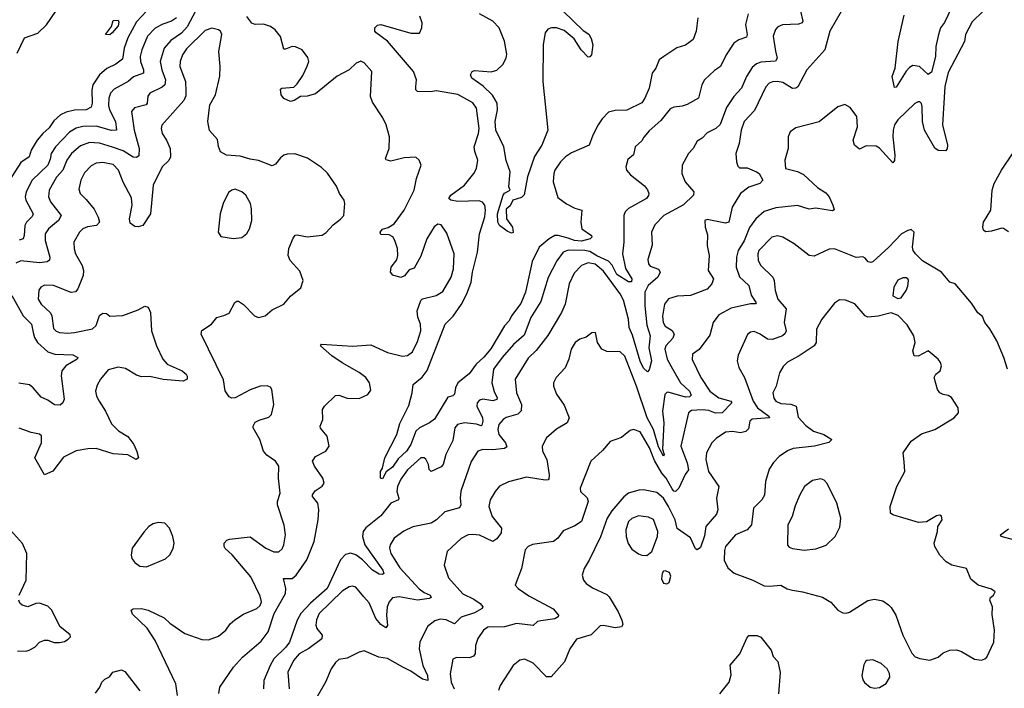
# Model space of a CAD drawing. Extents: x 1550320 to 1685906, y 509093 to 640511.
# Tile 115 of 256: x 1587787 to 1593671, y 572418 to 576414. Entities that reach past the tile are written whole.
import ezdxf

# ---------------------------------------------------------------- set-up
doc = ezdxf.new("R2010")
doc.units = 0

msp = doc.modelspace()

# ---------------------------------------------------------------- linework, layer by layer
at = {"layer": '0CON20XD'}
for points in [[(1590913.6, 576585), (1591155, 576350), (1591187.6, 576327.6), (1591202.1, 576302.1), (1591211.4, 576265), (1591203.3, 576205), (1591195, 576192.5), (1591185, 576190), (1591141.8, 576235), (1591100.1, 576300.1), (1591039.9, 576349.9), (1590995, 576365.4), (1590965, 576365.5), (1590943.1, 576356.9), (1590926.5, 576335), (1590914.7, 576265.3), (1590914.1, 576045), (1590942.5, 575755), (1590906.5, 575665), (1590864.2, 575595.8), (1590821.2, 575475), (1590801.5, 575368.5), (1590785, 575352.5), (1590734.2, 575335.8), (1590718.1, 575301.9), (1590695, 575282.5), (1590695.8, 575225), (1590732.2, 575175), (1590735, 575142.5), (1590725, 575138.8), (1590700.9, 575150.9), (1590655, 575184), (1590643.9, 575205), (1590643, 575255), (1590675.5, 575365), (1590685, 575376.7), (1590718.8, 575395), (1590710, 575415), (1590717.5, 575505), (1590695, 575572.5), (1590680.5, 575655), (1590632, 575755), (1590628.4, 575805), (1590641.9, 575875), (1590639.8, 575915), (1590613.1, 575963.1), (1590557.4, 576017.4), (1590489.4, 576065), (1590480.8, 576085), (1590490.8, 576105), (1590505, 576110.9), (1590605, 576103.1), (1590638, 576112), (1590675, 576146.9), (1590694.1, 576185), (1590697.7, 576207.7), (1590685, 576285.8), (1590651.8, 576365), (1590614.5, 576405), (1590535, 576449.6)], [(1593370.9, 576519.1), (1593313.1, 576396.9), (1593290, 576365), (1593276.5, 576325), (1593261.9, 576255), (1593259.5, 576195), (1593235, 576100.8), (1593215, 576087.1), (1593163.3, 576135), (1593125, 576140), (1593105, 576128.6), (1593085, 576106.7), (1593025, 576011.2), (1593015, 576010), (1593001.5, 576075), (1593017.9, 576125), (1593036.3, 576283.7), (1593071.6, 576441.6)], [(1588545, 576464.6), (1588485, 576402.5), (1588434, 576306), (1588411.6, 576245), (1588400.7, 576179.3), (1588361.4, 576148.6), (1588307.8, 576122.2), (1588264.5, 576085.5), (1588224.8, 576025.2), (1588217.6, 575992.4), (1588220.2, 575915), (1588215, 575890.6), (1588185, 575875.3), (1588115, 575874.1), (1588065, 575862.3), (1588030.9, 575845), (1587991, 575809), (1587962.9, 575767.1), (1587925, 575734.6), (1587892.5, 575695), (1587855.4, 575635), (1587843.5, 575595), (1587795, 575560), (1587660.4, 575355)], [(1588840.3, 576469.7), (1588788.2, 576371.9), (1588755, 576334.2), (1588689.9, 576290.1), (1588651.3, 576245), (1588626.5, 576165), (1588636.2, 576115), (1588658.9, 576055), (1588655.5, 576025), (1588639.6, 576010.4), (1588564.4, 575975), (1588553.4, 575956.6), (1588549.6, 575915), (1588543.1, 575905), (1588473.3, 575886.7), (1588455.6, 575865), (1588470.8, 575755), (1588501.2, 575645), (1588499.2, 575600.8), (1588485, 575590.5), (1588465, 575592.3), (1588405, 575629.8), (1588342.2, 575652.2), (1588265, 575676.7), (1588205, 575680), (1588149.7, 575660.3), (1588096, 575615), (1588068.6, 575575), (1588045.5, 575514.5), (1588006.3, 575473.7), (1587963.3, 575395), (1587960.4, 575355), (1587971.5, 575325), (1588035.5, 575245), (1588018.9, 575215), (1587959.1, 575165), (1587940.4, 575135), (1587939.1, 575095), (1587967.8, 574995), (1587965, 574976.7), (1587952, 574968), (1587905, 574961.4), (1587795, 574973.1), (1587765, 574958.9)], [(1587771.4, 576215), (1587816.2, 576305), (1587895, 576334.5), (1587946.8, 576383.2), (1588003.5, 576465)], [(1592453.6, 576465), (1592466.4, 576405), (1592462.5, 576395), (1592441.7, 576388.3), (1592345, 576384.1), (1592318, 576372), (1592303.3, 576356.7), (1592290, 576315), (1592303.3, 576226.7), (1592312.5, 576185), (1592303.3, 576166.7), (1592215, 576160.4), (1592190.1, 576149.9), (1592165, 576127.8), (1592129.6, 576075), (1592100.9, 576005), (1592053.7, 575956.3), (1592010.1, 575889.9), (1591971.9, 575788.1), (1591947.8, 575765), (1591895, 575739.1), (1591865, 575705.5), (1591835, 575688.6), (1591811.9, 575645), (1591784.3, 575615), (1591746.7, 575545), (1591744.4, 575495.6), (1591763.6, 575445), (1591815.7, 575385), (1591814.3, 575365), (1591752.9, 575307.1), (1591635.6, 575244.4), (1591582.6, 575187.4), (1591563.5, 575145), (1591566.8, 575066.8), (1591540.9, 574980.9), (1591545.3, 574955), (1591555, 574940.4), (1591603.9, 574923.9), (1591614.5, 574905), (1591601.2, 574875), (1591542.1, 574825), (1591523.3, 574785), (1591522.5, 574705), (1591535, 574588.8), (1591554.2, 574525), (1591546.4, 574453.6), (1591562.6, 574375), (1591549.1, 574320.9), (1591539.4, 574310.6), (1591515, 574332.1), (1591495, 574373.3), (1591448.6, 574528.6), (1591429.1, 574575), (1591424.4, 574625), (1591395, 574738.1), (1591374.7, 574775), (1591275, 574910.9), (1591225, 574952.7), (1591185, 574961.2), (1591145, 574945.5), (1591101.2, 574898.8), (1591071.2, 574835), (1591046.9, 574715), (1591024.3, 574665), (1590942.4, 574527.6), (1590872.9, 574437.1), (1590825, 574391.5), (1590748.8, 574265), (1590756.8, 574185), (1590786.2, 574115), (1590782.9, 574077.1), (1590763.6, 574056.4), (1590695, 574036.2), (1590675.7, 574025), (1590651.1, 573995), (1590644, 573966), (1590650.4, 573935), (1590691.1, 573885), (1590697.9, 573862.1), (1590685, 573852.2), (1590615, 573844.2), (1590554.5, 573845.5), (1590524.6, 573835.4), (1590485.4, 573774.6), (1590423.4, 573596.6), (1590418.5, 573555), (1590423.6, 573515), (1590415, 573496.9), (1590327.8, 573472.2), (1590278.6, 573425), (1590245, 573405.4), (1590137.4, 573382.6), (1590081.7, 573358.3), (1590025, 573315.6), (1590000, 573275), (1589997.7, 573255), (1590005.4, 573225), (1590058.5, 573138.5), (1590175, 573012.7), (1590205, 572990.4), (1590240.6, 572975), (1590245, 572960.8), (1590235, 572954.1), (1590165, 572944.5), (1590055, 572964.8), (1590015, 572958.2), (1589995, 572936), (1589983.2, 572905), (1589979, 572855), (1589985.3, 572794.7), (1589975, 572780), (1589945, 572798.9), (1589915, 572834.7), (1589875, 572928.6), (1589844.4, 572965), (1589795, 573021.9), (1589775, 573028.9), (1589755, 573025.6), (1589715, 572998.9), (1589577.1, 572865), (1589561.7, 572828.3), (1589556.2, 572795), (1589563.1, 572775), (1589594.5, 572735), (1589593.1, 572715), (1589515, 572656.5), (1589458.2, 572625), (1589423.5, 572585), (1589390, 572515), (1589396.7, 572415)], [(1592140.9, 576449.1), (1592124.4, 576385), (1592133.5, 576325), (1592130, 576310), (1592085, 576293.5), (1592055, 576274.3), (1592007.8, 576205), (1591974.3, 576135), (1591939.2, 576110.8), (1591879.4, 576055), (1591863.3, 576025), (1591843.7, 575946.3), (1591775, 575908.1), (1591745, 575897.1), (1591695, 575892), (1591675, 575881.2), (1591618.3, 575811.7), (1591549.4, 575750.6), (1591517.6, 575712.4), (1591505, 575690.8), (1591464.3, 575655), (1591455, 575606.2), (1591421.3, 575578.7), (1591410, 575535), (1591413.8, 575515), (1591437.9, 575487.9), (1591521.4, 575421.4), (1591538.3, 575398.3), (1591545.7, 575375), (1591545.5, 575364.5), (1591532.5, 575345), (1591424.3, 575285), (1591404.7, 575265.3), (1591397.3, 575245), (1591397.9, 575085), (1591390.2, 575015), (1591407.2, 574927.2), (1591444.4, 574865), (1591442.5, 574847.5), (1591425, 574847.5), (1591355, 574891.3), (1591327.3, 574947.3), (1591305, 574971.1), (1591235, 575002.1), (1591195, 575029.3), (1591165, 575035.1), (1591065, 575036.7), (1591034.4, 575025), (1590996.5, 574973.5), (1590945, 574874.3), (1590900.3, 574729.7), (1590842.3, 574635), (1590801.3, 574528.7), (1590737.6, 574472.4), (1590670.4, 574395), (1590619.3, 574325), (1590608.7, 574245), (1590622.6, 574192.6), (1590640, 574155), (1590638.6, 574145), (1590615, 574137.2), (1590554.1, 574145.9), (1590535, 574139.5), (1590521.2, 574125), (1590519.3, 574105), (1590551.9, 574035), (1590554.3, 574015), (1590548.2, 573991.8), (1590545, 573987.5), (1590517.4, 573997.4), (1590445, 574005.9), (1590404.2, 573995), (1590386.7, 573975), (1590375, 573898.8), (1590333.9, 573816.1), (1590318.2, 573755), (1590305, 573742.9), (1590245, 573714.3), (1590235, 573726.2), (1590230.9, 573755), (1590215, 573787.5), (1590205, 573795.4), (1590185, 573795.4), (1590105.4, 573725), (1590065, 573668.2), (1590044.7, 573625), (1590040.6, 573595), (1590053.6, 573555), (1590051.4, 573545), (1590005, 573524.4), (1589945, 573450), (1589855, 573377.5), (1589840.4, 573355), (1589835.3, 573325), (1589850, 573275), (1589956.9, 573125), (1589962.5, 573105), (1589955, 573099.4), (1589935, 573101.5), (1589895, 573124.5), (1589836.5, 573186.5), (1589795, 573215.7), (1589764.7, 573225.3), (1589735, 573218.8), (1589705, 573185.6), (1589624.3, 573015), (1589525, 572928), (1589467.8, 572865)], [(1592695, 576463.8), (1592628.5, 576345), (1592598.5, 576235), (1592490, 576115), (1592436.5, 576013.5), (1592425, 576004.5), (1592405, 576002.9), (1592348.1, 576038.1), (1592315, 576045.9), (1592286.5, 576043.5), (1592265.9, 576034.1), (1592246.4, 576013.6), (1592178.3, 575871.7), (1592116.9, 575805), (1592097.8, 575755), (1592086, 575674), (1592065.6, 575615), (1592070, 575565), (1592078.7, 575538.7), (1592088.9, 575528.9), (1592135, 575529.3), (1592190, 575505), (1592205.7, 575495), (1592228, 575455), (1592210, 575435), (1592145, 575413.6), (1592094.3, 575375), (1592045.3, 575294.7), (1592025, 575204.4), (1592005, 575197.9), (1591895, 575220), (1591881.2, 575215), (1591883.6, 575173.6), (1591897.7, 575127.7), (1591894.2, 575065), (1591906.7, 575005), (1591902.1, 574915), (1591933.3, 574865), (1591923.1, 574835), (1591895, 574803.5), (1591795, 574765.5), (1591715, 574761.5), (1591665, 574746), (1591640, 574715), (1591628.3, 574641.7), (1591632.9, 574605), (1591645, 574583.1), (1591686, 574556), (1591697.5, 574535), (1591689.5, 574510.5), (1591648.2, 574465), (1591642.5, 574445), (1591656, 574385), (1591688.6, 574328.6), (1591735.3, 574245), (1591789.5, 574195), (1591799.7, 574170.3), (1591789.8, 574160.2), (1591765, 574159.2), (1591662.4, 574187.6), (1591653.3, 574186.7), (1591642.7, 574175), (1591627.3, 574075), (1591636.4, 574005), (1591627.4, 573847.4), (1591638.2, 573815), (1591635, 573806.2), (1591605, 573862.5), (1591574.3, 573965), (1591537.3, 574035), (1591473.7, 574223.7), (1591404, 574404), (1591375, 574428.9), (1591295, 574431.9), (1591266.2, 574445), (1591240, 574485), (1591227.5, 574545), (1591205, 574543.3), (1591172.7, 574517.3), (1591135, 574505.6), (1591105.7, 574485), (1591083.1, 574445), (1591068, 574385), (1591047, 574333), (1590993.8, 574275), (1590976.2, 574245), (1590976.2, 574225), (1590995, 574176.7), (1591041.4, 574111.4), (1591070, 574035), (1591058.8, 574005), (1590995, 573967.8), (1590935.8, 573915), (1590910, 573865), (1590911.2, 573835), (1590937.1, 573785), (1590951.9, 573695), (1590950, 573670), (1590945, 573664), (1590927.3, 573662.7), (1590815, 573679.4), (1590708.3, 573651.7), (1590654.1, 573625.9), (1590628, 573595), (1590599.2, 573545), (1590591.4, 573505), (1590610.6, 573445), (1590667.1, 573375), (1590665, 573346.7), (1590638.5, 573311.5), (1590615, 573295.8), (1590535, 573333.5), (1590495, 573338.5), (1590467.5, 573335), (1590425, 573314.2), (1590342, 573235), (1590324.2, 573155), (1590349.1, 573079.1), (1590435, 572983.1), (1590501.8, 572951.8), (1590538, 572925), (1590554, 572905), (1590550, 572895), (1590505, 572868.6), (1590425, 572842.8), (1590385, 572803.6), (1590335, 572828.5), (1590298.9, 572831.1), (1590268.6, 572821.4), (1590223.2, 572786.8), (1590178.9, 572695), (1590174.5, 572655), (1590196.2, 572555), (1590223.4, 572495), (1590226.7, 572465), (1590195, 572472.4), (1590125, 572520.6), (1590076.2, 572545), (1589985, 572596.9), (1589933.6, 572603.6), (1589845, 572642), (1589815, 572634), (1589745, 572598.5), (1589695, 572591.1), (1589675, 572572.5), (1589648.9, 572535), (1589615.3, 572454.7), (1589552.3, 572347.7)], [(1593545, 576464.4), (1593478.6, 576401.4), (1593438.5, 576325), (1593433.3, 576285), (1593335, 576098.6), (1593315.3, 576015.3), (1593301.9, 575785), (1593330.5, 575665), (1593328.3, 575641.7), (1593318.8, 575631.2), (1593275, 575632.5), (1593255, 575645.6), (1593194.2, 575754.2), (1593182, 575805), (1593180.5, 575895), (1593175, 575913.8), (1593165, 575922.5), (1593155, 575924.2), (1593135, 575914.2), (1593035, 575816.5), (1593014.6, 575785), (1593006.9, 575755), (1593005.4, 575714.6), (1593017.3, 575605), (1593015, 575572.5), (1593005, 575558.8), (1592925.8, 575645.8), (1592905, 575658.5), (1592845, 575659.5), (1592805, 575641.5), (1592776.2, 575665), (1592767.5, 575695), (1592793.1, 575775), (1592789.2, 575835), (1592748.7, 575888.7), (1592717, 575907), (1592675.5, 575894.5), (1592565, 575804.4), (1592425, 575768.6), (1592392, 575745), (1592379.2, 575715), (1592378.6, 575645), (1592359.1, 575575), (1592362.5, 575525), (1592435, 575506.7), (1592469.8, 575489.8), (1592555, 575410.7), (1592605, 575378.9), (1592623.3, 575355), (1592646.5, 575306.5), (1592653, 575277), (1592645, 575271.2), (1592545, 575288.6), (1592505, 575282.7), (1592435, 575303.1), (1592305, 575290), (1592235, 575268.2), (1592185, 575224.5), (1592148.6, 575171.4), (1592116.6, 575093.4), (1592080.4, 575035), (1592070, 574995), (1592068, 574935), (1592088.3, 574878.3), (1592144.6, 574825), (1592157.8, 574767.8), (1592188.6, 574721.4), (1592184, 574716), (1592153.7, 574716.3), (1592039.3, 574690.7), (1591965, 574651.1), (1591931.8, 574605), (1591911.6, 574528.4), (1591846.4, 574443.6), (1591807.1, 574415), (1591805.7, 574384.3), (1591857.5, 574275), (1591910.8, 574195), (1591964.4, 574154.4), (1592036.2, 574135), (1592043.1, 574125), (1591985, 574064.7), (1591945, 574062.5), (1591905, 574079.6), (1591865, 574082.4), (1591802.1, 574077.9), (1591784.5, 574065), (1591737.1, 573865), (1591775, 573765.7), (1591783.1, 573725), (1591763, 573697), (1591725.8, 573615), (1591705, 573594.4), (1591695, 573595.7), (1591685, 573610), (1591650.9, 573675), (1591623.8, 573703.8), (1591580.3, 573780.3), (1591551.3, 573855), (1591495, 573950.8), (1591455, 573964.3), (1591435, 573959.2), (1591416.2, 573945), (1591382.4, 573917.6), (1591315, 573892.5), (1591269.8, 573840.2), (1591200, 573775), (1591136, 573615), (1591139.2, 573595), (1591177.6, 573557.6), (1591183.6, 573535), (1591143.5, 573415), (1591105, 573390), (1591035, 573358.8), (1591002, 573315), (1590976.2, 573295), (1590851.7, 573278.3), (1590825, 573266.5), (1590808.2, 573245), (1590785.6, 573135), (1590748.8, 573035), (1590766.2, 573015), (1590830.5, 572970.5), (1590974.1, 572894.1), (1591007.7, 572855), (1591005, 572844.6), (1590985, 572832.7), (1590902.1, 572822.1), (1590882, 572818), (1590855, 572794.4), (1590755, 572806.5), (1590685, 572786.6), (1590585, 572782.9), (1590558, 572765), (1590524, 572716), (1590510, 572675), (1590508.5, 572625), (1590498.9, 572611.1), (1590475, 572600), (1590397.7, 572602.3), (1590375, 572592.5), (1590359.4, 572505), (1590366.2, 572455), (1590383.3, 572415)], [(1588723.8, 576425), (1588695, 576405.4), (1588642.5, 576387.5), (1588597.1, 576362.9), (1588551.8, 576315), (1588516.6, 576235), (1588507.9, 576195), (1588509.8, 576165), (1588527.1, 576115), (1588526.2, 576095), (1588466.8, 576073.2), (1588435, 576045.4), (1588351.3, 575998.7), (1588330.4, 575975), (1588319.3, 575945), (1588317.8, 575902.2), (1588324.3, 575875), (1588358.8, 575805), (1588366.4, 575753.6), (1588335, 575753), (1588245, 575778.6), (1588165, 575775.3), (1588124.4, 575765.6), (1588085, 575742.2), (1588000.7, 575655), (1587975.3, 575615), (1587970.3, 575580.3), (1587954.7, 575545), (1587862.5, 575455), (1587826.9, 575385), (1587820.4, 575355), (1587823.6, 575335), (1587868.2, 575255), (1587861.5, 575238.5), (1587827.9, 575205), (1587817.2, 575185), (1587814.2, 575125), (1587807.7, 575105), (1587785, 575096.3)], [(1588325, 576324.4), (1588300, 576325), (1588336, 576374), (1588345, 576410), (1588375, 576412.5), (1588379.1, 576399.1), (1588375, 576378), (1588340.8, 576335), (1588325, 576324.4)], [(1588976.4, 572386.4), (1588982.5, 572425), (1589064.4, 572545), (1589118.9, 572605), (1589230, 572700), (1589272.5, 572755), (1589308.3, 572865), (1589374.7, 572985), (1589378.1, 573015), (1589364.6, 573075.4), (1589415, 573075.6), (1589440, 573095), (1589503.9, 573186.1), (1589547.4, 573295), (1589570.5, 573425), (1589575.3, 573485.3), (1589567.9, 573525), (1589537.8, 573565), (1589536.7, 573575), (1589552.4, 573597.6), (1589595, 573626.7), (1589605.9, 573644.1), (1589598, 573675), (1589548, 573745), (1589536, 573775), (1589555.5, 573804.5), (1589616.2, 573835), (1589636, 573865), (1589624, 573925), (1589585, 573973.3), (1589582, 573985), (1589599.2, 574025), (1589595.8, 574085), (1589608, 574105), (1589675, 574168.6), (1589695, 574170.6), (1589745, 574153.1), (1589815, 574150.8), (1589866.7, 574175), (1589885, 574200), (1589878.1, 574245), (1589855.6, 574275), (1589815, 574306.1), (1589713.2, 574363.2), (1589653.1, 574405), (1589583.8, 574465), (1589590, 574475), (1589775, 574462.7), (1589885, 574470.5), (1589985, 574425.5), (1590075, 574403.3), (1590105, 574408.1), (1590135, 574430), (1590165, 574491.2), (1590183.6, 574555), (1590181.8, 574595), (1590166.3, 574636.3), (1590161.5, 574675), (1590184.5, 574735.5), (1590195, 574745.8), (1590275, 574765.6), (1590315, 574790), (1590364.5, 574875), (1590378.5, 574925), (1590382.5, 575015), (1590339.1, 575139.1), (1590305, 575187.5), (1590285, 575191.9), (1590263.9, 575176.1), (1590219.7, 575105), (1590185, 575002), (1590145, 574930), (1590115, 574918.8), (1590085.7, 574884.3), (1590065, 574873.8), (1590016.7, 574886.7), (1590002.5, 574905), (1590007.5, 574935), (1590040.5, 574979.5), (1590046, 575005), (1590043.9, 575046.1), (1590029.4, 575095), (1590016.7, 575116.7), (1589995, 575128.8), (1589945, 575131.2), (1589940.4, 575145), (1589955, 575161.5), (1589988.2, 575171.8), (1590024.2, 575195), (1590085.6, 575275), (1590143.7, 575396.3), (1590158.5, 575465), (1590186.7, 575545), (1590175, 575574.3), (1590155, 575592), (1590085, 575588.6), (1590005, 575568.6), (1589976.2, 575576.2), (1589974, 575585), (1589995.5, 575645), (1589997.5, 575715), (1589976.4, 575785), (1589957.6, 575827.6), (1589895, 575922), (1589883.6, 575955), (1589891.2, 576105), (1589845, 576157.5), (1589826.2, 576166.2), (1589798.8, 576155), (1589755.4, 576114.6), (1589685, 576076.5), (1589555, 575970.6), (1589505, 575956.9), (1589465, 575956.2), (1589428.3, 575931.7), (1589405, 575926), (1589365, 575943.3), (1589350, 575965), (1589345, 576000), (1589354.1, 576005.9), (1589425, 576012), (1589445, 576031.4), (1589478.5, 576081.5), (1589505, 576136.2), (1589514.3, 576165), (1589509.1, 576189.1), (1589475, 576233.8), (1589435, 576252), (1589415, 576254), (1589375, 576237.5), (1589365, 576238.8), (1589345, 576314.2), (1589313.5, 576353.5), (1589285, 576373.8), (1589245, 576388.2), (1589195, 576386.4), (1589173.4, 576393.4), (1589143.8, 576433.8)], [(1591839.2, 576425), (1591828.9, 576345), (1591812.2, 576295), (1591765, 576262.2), (1591713, 576247), (1591635.6, 576194.4), (1591608, 576175), (1591587.5, 576125), (1591567.1, 576095), (1591548.4, 576005), (1591522.9, 575945), (1591505, 575918.2), (1591415, 575874.4), (1591345, 575872.2), (1591305, 575862.5), (1591267.2, 575822.8), (1591243.1, 575786.9), (1591211.5, 575725), (1591190, 575665), (1591085, 575618.9), (1591048, 575595), (1591018.6, 575565), (1590985.8, 575515), (1590978.6, 575495), (1590975.7, 575445), (1591002.6, 575352.6), (1591054.1, 575314.1), (1591105, 575287.6), (1591145.8, 575275.8), (1591140, 575205), (1591147.1, 575165), (1591204.4, 575125), (1591205.4, 575114.6), (1591195.5, 575104.5), (1591145, 575091.7), (1591102, 575095), (1591065, 575108.3), (1591005.3, 575124.7), (1590985, 575124.8), (1590951.3, 575105), (1590890.4, 575055), (1590849.9, 574970.1), (1590810.4, 574785), (1590781, 574719), (1590725.3, 574645), (1590711.2, 574615), (1590685, 574585.6), (1590601.8, 574448.2), (1590561.6, 574398.4), (1590515.3, 574355), (1590472.2, 574297.8), (1590406.1, 574245), (1590390.8, 574215), (1590384.5, 574175.5), (1590375, 574167.1), (1590345, 574159.1), (1590265, 574026.7), (1590235.7, 574005), (1590176, 573975), (1590154.5, 573955.5), (1590123.5, 573875), (1590098, 573835), (1590049.6, 573790.4), (1590015, 573739.2), (1589977.7, 573712.3), (1589955, 573671.2), (1589944.2, 573675), (1589943.5, 573715), (1589954.5, 573735), (1589969.6, 573795), (1590041.4, 573935), (1590058.9, 574001.1), (1590112.2, 574107.8), (1590133.3, 574185), (1590138.8, 574235), (1590193, 574277), (1590222.6, 574317.4), (1590329.6, 574595), (1590377.3, 574642.7), (1590427.6, 574715), (1590460, 574775), (1590484.3, 574845), (1590492.8, 574905), (1590523, 575025), (1590534.6, 575135), (1590565.8, 575235.8), (1590571.4, 575275), (1590567.5, 575305), (1590553.5, 575323.5), (1590532.7, 575332.7), (1590405, 575327.8), (1590362.5, 575335), (1590351.2, 575345), (1590364.2, 575365), (1590445, 575425.4), (1590501.2, 575495), (1590517.1, 575525), (1590525.5, 575575), (1590506.7, 575626.7), (1590503.8, 575653.8), (1590528.7, 575735), (1590532.2, 575765), (1590517.7, 575885), (1590495, 575918.1), (1590405, 575968.2), (1590275, 575989.1), (1590242.4, 575982.4), (1590164.3, 575984.3), (1590154.2, 575994.2), (1590154.4, 576015), (1590157.5, 576055), (1590139.5, 576105), (1589985.2, 576285.2), (1589917.1, 576335), (1589910, 576345), (1589910, 576365), (1589925, 576381.2), (1589945, 576385.6), (1590125, 576334.4), (1590175.5, 576334.5), (1590190.8, 576365), (1590192, 576395), (1590179.2, 576435)], [(1589367.3, 573392.7), (1589328.1, 573515), (1589328.1, 573535), (1589343.3, 573585), (1589333.5, 573675), (1589336.2, 573745), (1589315.6, 573775), (1589265, 573811.5), (1589244.5, 573835), (1589222.9, 573905), (1589182.5, 573975), (1589182, 573985), (1589195, 574008), (1589218.3, 574021.7), (1589275, 574038), (1589292, 574055), (1589305.8, 574115), (1589293.9, 574203.9), (1589285, 574217.5), (1589266.4, 574226.4), (1589225, 574223.8), (1589165, 574202), (1589075.8, 574154.2), (1589055, 574152.5), (1589039.7, 574159.7), (1589015.9, 574195.9), (1589005, 574262.5), (1588872, 574535), (1588875, 574556.2), (1588933.8, 574595), (1588965.9, 574634.1), (1589006.2, 574646.2), (1589039.5, 574660.5), (1589072, 574725), (1589085, 574732), (1589095, 574732), (1589125, 574712.9), (1589191.2, 574645), (1589215, 574634.3), (1589255, 574644.3), (1589295, 574680.6), (1589366, 574715), (1589405, 574762), (1589467.3, 574812.7), (1589480.8, 574855), (1589461.1, 574911.1), (1589404.3, 574975), (1589390.8, 575005), (1589395, 575047.5), (1589421.2, 575108.8), (1589434.1, 575125.9), (1589445, 575128.8), (1589505, 575116), (1589595, 575126.7), (1589617.7, 575142.3), (1589660.9, 575189.1), (1589705, 575221.2), (1589723.8, 575245), (1589730.8, 575315), (1589725.8, 575335), (1589698, 575375), (1589680.2, 575420.2), (1589626.9, 575496.9), (1589590.7, 575530.7), (1589506.2, 575586.2), (1589431.8, 575611.8), (1589385, 575611.5), (1589365, 575604.4), (1589345, 575589.2), (1589315, 575550), (1589295, 575541.4), (1589215, 575572.2), (1589165, 575580), (1589105, 575599.4), (1589022.5, 575605), (1588988, 575625), (1588975.5, 575655.5), (1588968.3, 575698.3), (1588921.8, 575751.8), (1588911.5, 575805), (1588924.4, 575905), (1588956.7, 575965), (1588982.2, 576077.8), (1588984.6, 576134.6), (1588976.9, 576225), (1588995.4, 576325), (1588987.1, 576345), (1588975, 576354.3), (1588935, 576363.1), (1588895, 576348.9), (1588785, 576240), (1588761.1, 576205), (1588746.6, 576165), (1588744.1, 576135), (1588778.1, 576045), (1588780.3, 575985), (1588780.4, 575959.6), (1588768.5, 575931.5), (1588636.8, 575783.2), (1588633.1, 575765), (1588639.5, 575735), (1588665.3, 575695.3), (1588686.2, 575645), (1588688.9, 575595), (1588677.8, 575572.2), (1588639.6, 575535), (1588585.4, 575424.6), (1588568.9, 575255), (1588523.3, 575185), (1588495, 575175.8), (1588475, 575178.6), (1588448.3, 575198.3), (1588444.2, 575225), (1588459.5, 575305), (1588455, 575350), (1588405, 575444.3), (1588376.7, 575515), (1588345, 575548.2), (1588285, 575561.5), (1588245, 575556.2), (1588215, 575541.1), (1588175, 575498.6), (1588152.7, 575455), (1588141.3, 575401.3), (1588149.4, 575375), (1588185, 575338.9), (1588232, 575282), (1588256.8, 575235), (1588264.4, 575205), (1588246, 575184), (1588193.4, 575176.6), (1588164.3, 575165), (1588144.5, 575145), (1588111.1, 575085), (1588112.2, 575045), (1588120.5, 575015), (1588160, 574945), (1588168.8, 574915), (1588167.1, 574885), (1588135.5, 574805), (1588121.5, 574788.5), (1588095, 574783.8), (1587990, 574825), (1587935, 574826.9), (1587914, 574815), (1587902.4, 574797.6), (1587897.8, 574745), (1587915.6, 574715), (1587972, 574662), (1587979.7, 574645), (1587989.4, 574569.4), (1588005, 574552.1), (1588025.5, 574544.5), (1588075, 574540.4), (1588115, 574544.6), (1588222.4, 574567.6), (1588245, 574587.5), (1588265, 574646), (1588285, 574660), (1588305, 574658), (1588325, 574642.5), (1588403.3, 574646.7), (1588495, 574680), (1588535, 574701.4), (1588555, 574695.8), (1588568.5, 574665), (1588574.4, 574555), (1588605.4, 574465.4), (1588643.1, 574385), (1588668.8, 574355), (1588757.5, 574315), (1588782.5, 574295), (1588787, 574283), (1588787.5, 574265), (1588765, 574253.8), (1588645, 574264.5), (1588565, 574281.8), (1588515, 574280.4), (1588485, 574290.5), (1588419.5, 574329.5), (1588375, 574337.7), (1588315, 574322.2), (1588270.6, 574265), (1588249.8, 574230.2), (1588241.1, 574195), (1588246.9, 574165), (1588261.9, 574135), (1588300.6, 574075), (1588335, 573998.8), (1588377.6, 573957.6), (1588433.2, 573923.2), (1588470, 573875), (1588486.4, 573833.6), (1588497.5, 573795), (1588483.3, 573786.7), (1588432.8, 573812.8), (1588345, 573820.3), (1588245, 573851.2), (1588195, 573850.5), (1588125, 573836.7), (1588049.5, 573800.5), (1587985, 573715.8), (1587935, 573693.8), (1587876.9, 573795), (1587916.9, 573885), (1587918.1, 573928.1), (1587905, 573937.1), (1587855, 573947.5), (1587785, 573972.5)], [(1593695, 575145.6), (1593666.4, 575166.4), (1593655, 575168.1), (1593595, 575150.6), (1593557.3, 575147.3), (1593546.8, 575156.8), (1593541.9, 575175), (1593546.2, 575205), (1593589.2, 575275), (1593598.5, 575395), (1593609.5, 575435), (1593654, 575516), (1593727.5, 575625)], [(1589065, 575106), (1589115, 575112), (1589145, 575136), (1589161.1, 575165), (1589173.6, 575215), (1589173.2, 575283.2), (1589165.7, 575315), (1589139.2, 575365), (1589115, 575385.7), (1589075, 575400.8), (1589055, 575395.8), (1589035, 575381.2), (1589003.4, 575316.6), (1588984.2, 575255), (1588972.5, 575145), (1588988.3, 575118.3), (1589065, 575106)], [(1593690, 574325), (1593668.6, 574395), (1593625.8, 574495), (1593585, 574566.7), (1593554.3, 574604.3), (1593540.6, 574640.6), (1593513.1, 574663.1), (1593475, 574720), (1593376.7, 574835), (1593345.9, 574845.9), (1593295, 574906), (1593182.2, 574972.2), (1593140, 575015), (1593126.2, 575035), (1593122.1, 575055), (1593132, 575145), (1593115, 575160), (1593095, 575154), (1593055.7, 575134.3), (1592981.4, 575055), (1592885, 574967.5), (1592872.7, 574962.7), (1592857, 574967), (1592839.7, 574989.7), (1592825, 574998), (1592785, 574994), (1592655, 575044), (1592625, 575042), (1592535, 575001.9), (1592505, 575004.4), (1592415, 575074), (1592347.5, 575115), (1592315, 575122.9), (1592281.2, 575115), (1592204.5, 575035), (1592198.2, 575015), (1592199.5, 574975), (1592215, 574944.3), (1592288, 574875), (1592295.7, 574855), (1592301.4, 574795), (1592318.1, 574745), (1592366.7, 574686.7), (1592356.2, 574605), (1592367.1, 574555), (1592360.7, 574539.3), (1592345, 574525.5), (1592285, 574502.9), (1592255, 574504.4), (1592211.2, 574535), (1592175, 574550.8), (1592153.2, 574546.8), (1592137, 574533), (1592081.3, 574408.7), (1592074.3, 574375), (1592084.3, 574335), (1592118.1, 574275), (1592170.5, 574135), (1592196.8, 574095), (1592264.3, 574045), (1592268, 574035), (1592164.1, 574025.9), (1592150, 574015), (1592141.4, 573968.6), (1592126.2, 573953.8), (1592095, 573944.6), (1592047, 573953), (1592005, 573949.5), (1591948, 573912), (1591922.7, 573885), (1591890.9, 573825), (1591886.2, 573785), (1591902.7, 573715), (1591964.4, 573624.4), (1591950.8, 573555), (1591959.4, 573485), (1591951.7, 573458.3), (1591887.7, 573385), (1591878.8, 573328.8), (1591855, 573260.5), (1591835, 573245.6), (1591825, 573251.4), (1591795, 573317.1), (1591715, 573373.6), (1591703.8, 573425), (1591664.3, 573505), (1591634.8, 573554.8), (1591595, 573589.6), (1591515, 573604.6), (1591487.1, 573602.9), (1591425, 573585.4), (1591396.4, 573563.6), (1591325, 573479.1), (1591297.7, 573435), (1591256.9, 573323.1), (1591190.6, 573185), (1591159.2, 573135), (1591148, 573095), (1591156, 573065), (1591171.2, 573045), (1591209.7, 573019.7), (1591295, 572978.6), (1591309.2, 572965), (1591364.3, 572875), (1591385.5, 572825.5), (1591391.2, 572798.8), (1591382.5, 572785), (1591345, 572779.2), (1591276.1, 572793.9), (1591255, 572792), (1591202.7, 572737.3), (1591115, 572711.2), (1591074, 572655), (1591043.2, 572576.8), (1590963, 572487), (1590935, 572487.5), (1590855, 572569.2), (1590805, 572592.5), (1590775, 572587.5), (1590735, 572554), (1590658, 572435), (1590648, 572405)], [(1593035, 574747.5), (1593055, 574752.5), (1593085, 574796.7), (1593095, 574822.5), (1593098.6, 574855), (1593095, 574866.2), (1593085, 574872), (1593065, 574872.5), (1593035, 574857.5), (1593011.2, 574815), (1593003.9, 574763.9), (1593035, 574747.5)], [(1587740.3, 574765), (1587807.8, 574645), (1587858.5, 574595), (1587868.4, 574545), (1587875.3, 574515), (1587894.5, 574484.5), (1587955, 574428.7), (1587996.3, 574416.3), (1588105, 574410.4), (1588133.8, 574395), (1588130, 574385), (1588063.1, 574345), (1588038.2, 574315), (1588034.6, 574285), (1588052.7, 574147.3), (1588044.2, 574125), (1588028.7, 574111.3), (1587995, 574113.1), (1587955, 574141.1), (1587915, 574158.6), (1587867.7, 574215), (1587845, 574232), (1587781.2, 574241.2)], [(1593225, 572586), (1593275, 572603.8), (1593305, 572631.2), (1593344.2, 572645.8), (1593385, 572648.8), (1593415, 572638.8), (1593492.7, 572592.7), (1593535, 572586.2), (1593555, 572593.8), (1593566, 572605), (1593607.5, 572695), (1593612.2, 572765), (1593598.8, 572858.8), (1593600.8, 572905), (1593583.8, 572945), (1593588.8, 572961.2), (1593606.2, 572975), (1593616.2, 572995), (1593595, 573010), (1593514.3, 573034.3), (1593469.7, 573069.7), (1593444.2, 573134.2), (1593356.7, 573155), (1593323.8, 573175), (1593285.6, 573215), (1593255.8, 573265), (1593252.2, 573285), (1593272, 573355), (1593273.8, 573385), (1593300, 573425), (1593295, 573447.5), (1593285, 573453.3), (1593265, 573448.8), (1593205.8, 573414.2), (1593158.8, 573408.8), (1593004.5, 573454.5), (1592990, 573465), (1592989.4, 573505), (1593028.8, 573625), (1593076.8, 573715), (1593072.7, 573772.7), (1593066.7, 573825), (1593114.7, 573895.3), (1593175, 573938.9), (1593255, 573964.6), (1593370.6, 574035), (1593396.5, 574065), (1593395.9, 574095), (1593355, 574155.9), (1593335, 574169.3), (1593305, 574174.6), (1593286.2, 574185), (1593271.2, 574205), (1593252, 574275), (1593261.2, 574295), (1593287.8, 574315), (1593295.6, 574345), (1593289.2, 574365), (1593275, 574385.8), (1593215, 574434.6), (1593155, 574403.3), (1593132, 574405), (1593124.4, 574435), (1593138.1, 574485), (1593129.2, 574525), (1593089.8, 574589.8), (1593035.7, 574645.7), (1592995, 574662), (1592917.7, 574642.3), (1592855, 574635.6), (1592838.6, 574645), (1592776.7, 574716.7), (1592721.4, 574738.6), (1592685, 574739.4), (1592655, 574720.6), (1592579.5, 574625), (1592547.8, 574565), (1592546.2, 574485), (1592534.2, 574465.8), (1592444.3, 574405), (1592375, 574366.7), (1592348.8, 574341.2), (1592326.6, 574303.4), (1592306.9, 574225), (1592288, 574185), (1592292.6, 574152.6), (1592305, 574133.8), (1592335, 574120), (1592395, 574115.7), (1592426.5, 574105), (1592438, 574038), (1592485, 573988.2), (1592531.4, 573955), (1592592, 573935), (1592640, 573905), (1592621.7, 573888.3), (1592536.7, 573865), (1592408.7, 573851.3), (1592375, 573838.6), (1592325, 573804.2), (1592291.4, 573768.6), (1592265, 573728.8), (1592244.3, 573655), (1592237.2, 573572.8), (1592222.5, 573545), (1592171.4, 573495), (1592160.6, 573395), (1592134.7, 573365.3), (1592064.4, 573335), (1592004.6, 573265), (1591998.1, 573241.9), (1591996.8, 573185), (1592018.7, 573138.7), (1592057.1, 573107.1), (1592168.8, 573065), (1592235, 573031.5), (1592268.2, 573028.2), (1592335, 573034.4), (1592373.4, 573013.4), (1592404.4, 573004.4), (1592465.6, 572995.6), (1592583.9, 572963.9), (1592635, 572933.3), (1592676.1, 572886.1), (1592705, 572870), (1592725, 572868), (1592745, 572874.2), (1592855, 572942.5), (1592895, 572952), (1592945, 572940.8), (1592978.2, 572918.2), (1592995, 572902), (1593022.5, 572855), (1593065, 572736.2), (1593118.8, 572628.8), (1593137.3, 572607.3), (1593165, 572596.2), (1593225, 572586)], [(1592475, 573244.4), (1592545, 573251.5), (1592605.4, 573274.6), (1592660, 573325), (1592687.9, 573382.1), (1592692.9, 573435), (1592670, 573525), (1592612.4, 573642.4), (1592595, 573661.4), (1592575, 573670), (1592525, 573660), (1592476.4, 573623.6), (1592449.4, 573575), (1592421.2, 573508.8), (1592403.3, 573445), (1592376.4, 573395), (1592374.5, 573274.5), (1592385, 573262.5), (1592404.3, 573254.3), (1592475, 573244.4)], [(1588730.5, 572375), (1588720.4, 572445), (1588597.7, 572705), (1588548.6, 572778.6), (1588461.2, 572861.2), (1588453.3, 572885), (1588466.2, 572893.8), (1588515, 572896), (1588555, 572885.8), (1588649.6, 572839.6), (1588685, 572807.1), (1588775, 572746.7), (1588875, 572709.2), (1588915, 572708.6), (1588975, 572729.2), (1589018.8, 572765), (1589045, 572803.8), (1589072.6, 572827.4), (1589125, 572861.2), (1589205, 572896.2), (1589225, 572913.8), (1589231.9, 572935), (1589225, 572970), (1589167.5, 573085), (1589056.2, 573216.2), (1589015, 573253.3), (1589008.8, 573265), (1589010, 573285), (1589025, 573303.8), (1589040.3, 573309.7), (1589164.3, 573324.3), (1589258.8, 573255), (1589305, 573234.5), (1589335, 573234.3), (1589355, 573251.2), (1589365.6, 573275), (1589375.7, 573335), (1589367.3, 573392.7)], [(1588545, 573144.2), (1588658.7, 573191.3), (1588685, 573216.2), (1588705, 573253.3), (1588710.6, 573285), (1588703.1, 573325), (1588683.1, 573375), (1588655, 573405.6), (1588615, 573410), (1588585, 573401.4), (1588558.8, 573385), (1588528.3, 573351.7), (1588460, 573255), (1588454, 573215), (1588458, 573195), (1588475, 573170), (1588505, 573148), (1588545, 573144.2)], [(1591535, 573212.5), (1591563.6, 573236.4), (1591597.9, 573325), (1591600, 573355), (1591575, 573426.7), (1591545, 573441.5), (1591485, 573448.2), (1591445, 573433.4), (1591424.7, 573415), (1591410, 573365), (1591411.5, 573325), (1591423, 573283), (1591445, 573250), (1591485, 573222), (1591505, 573213.8), (1591535, 573212.5)], [(1587784.3, 572975), (1587825.6, 573065), (1587830.8, 573225), (1587804.1, 573284.1), (1587713.9, 573383.9)], [(1593725, 573305.3), (1593652.5, 573325), (1593648.8, 573335), (1593695, 573372.3)], [(1591655, 573043.3), (1591668.3, 573051.7), (1591678.8, 573088.8), (1591669.5, 573109.5), (1591645, 573120), (1591635, 573117.5), (1591626.4, 573103.6), (1591621.7, 573071.7), (1591635, 573047.5), (1591655, 573043.3)], [(1587775, 572643.3), (1587825, 572640), (1587843.9, 572646.1), (1587877.5, 572665), (1587906.4, 572693.6), (1587935, 572706.7), (1587955, 572706.7), (1587992.3, 572692.3), (1588025, 572692), (1588055, 572698.8), (1588077.3, 572712.7), (1588090, 572725), (1588088.3, 572738.3), (1588027.7, 572787.7), (1587980, 572885), (1587955, 572908.8), (1587905, 572927.5), (1587884.4, 572925.6), (1587835, 572906.2), (1587802.5, 572915), (1587787.7, 572927.7), (1587782, 572945)], [(1589467.8, 572865), (1589445.2, 572825), (1589398.9, 572695), (1589377.5, 572665), (1589305.8, 572594.2), (1589283.4, 572555), (1589246.7, 572465), (1589243.3, 572415)], [(1591970, 572385), (1592027.5, 572455), (1592038.8, 572498.8), (1592033.2, 572556.8), (1592090, 572625), (1592132.3, 572717.7), (1592145, 572733.3), (1592193.6, 572733.6), (1592215, 572723.3), (1592276.9, 572646.9), (1592288.8, 572608.8), (1592317.9, 572577.9), (1592332.3, 572512.3), (1592321.2, 572385)], [(1592895, 572420), (1592925, 572423.3), (1592965, 572447.5), (1592986.2, 572485), (1592985, 572507.5), (1592970, 572535), (1592935, 572566), (1592885, 572588), (1592850, 572585), (1592840.7, 572579.3), (1592830.7, 572559.3), (1592820, 572495), (1592825, 572470), (1592835, 572452.5), (1592870, 572425), (1592895, 572420)], [(1588240.3, 572389.7), (1588266.7, 572425), (1588277.5, 572455), (1588296.4, 572473.6), (1588323.9, 572486.1), (1588344.2, 572515.8), (1588395, 572528.8), (1588415, 572518.8), (1588505, 572404)]]:
    msp.add_lwpolyline(points, dxfattribs=at)

doc.saveas('drawing.dxf')
